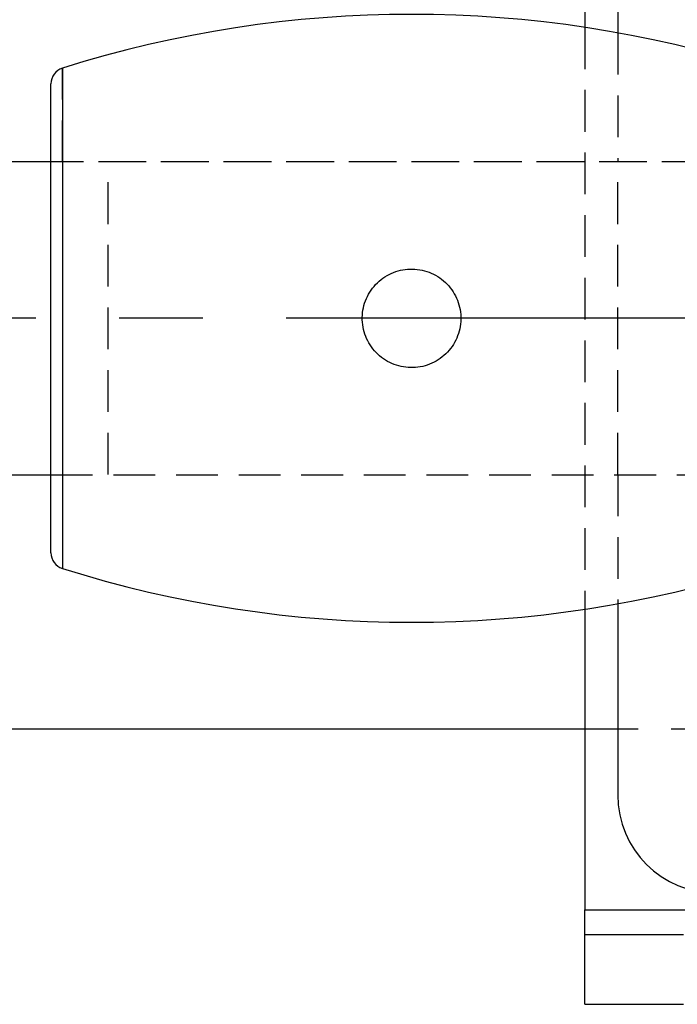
# Model space of a CAD drawing. Extents: x 63 to 798, y 53 to 570.
# Tile 4 of 28: x 178 to 218, y 241 to 301. Entities that reach past the tile are written whole.
import ezdxf

# ---------------------------------------------------------------- set-up
doc = ezdxf.new("R2010")
doc.units = 0
doc.header["$LTSCALE"] = 2
doc.linetypes.add('CENTERX2', pattern=[20.32, 12.7, -2.54, 2.54, -2.54])
doc.linetypes.add('HIDDEN', pattern=[1.905, 1.27, -0.635])
doc.layers.get('0').update_dxf_attribs({"linetype": 'CONTINUOUS'})
doc.layers.add('FORMATO', color=179, linetype='CONTINUOUS')
doc.styles.add('SLDTEXTSTYLE0', font='TXT', dxfattribs={"width": 0.75})
doc.dimstyles.new('SLDDIMSTYLE4', dxfattribs={"dimtxt": 7, "dimasz": 6.604, "dimexe": 0, "dimexo": 0.0625, "dimgap": 1.75, "dimtad": 1, "dimdec": 3, "dimrnd": 1e-09, "dimzin": 12, "dimtxsty": 'SLDTEXTSTYLE0', "dimsah": 1, "dimcen": 0.09, "dimazin": 3, "dimtfac": 1, "dimtdec": 3, "dimtofl": 0, "dimtmove": 0, "dimatfit": 3, "dimtolj": 1, "dimtzin": 12})

# ---------------------------------------------------------------- blocks, each defined once
blk = doc.blocks.new('_D_8')
at = {"layer": 'FORMATO'}
for p, q in [((174.213, 307.326), (174.213, 328.819)), ((216.003, 307.326), (172.213, 307.326)), ((174.213, 307.326), (174.213, 257.326)), ((216.003, 257.326), (172.213, 257.326))]:
    blk.add_line(p, q, dxfattribs=at)
for points in [[(174.213, 307.326), (173.197, 300.722), (175.229, 300.722)], [(174.213, 257.326), (175.229, 263.93), (173.197, 263.93)]]:
    blk.add_solid(points, dxfattribs=at)
at = {"layer": 'FORMATO', "insert": (165.19, 318.474), "char_height": 7, "attachment_point": 1, "rotation": 90, "style": 'SLDTEXTSTYLE0'}
blk.add_mtext('50', dxfattribs=at)
blk = doc.blocks.new('SW_CENTERMARKSYMBOL_7')
at = {"layer": 'FORMATO', "color": 0}
for p, q in [((0, 5), (0, 6.75)), ((0, 0), (0, 2.5)), ((-5, 0), (-6.75, 0)), ((0, 0), (-2.5, 0)), ((0, 0), (0, -2.5)), ((0, 0), (2.5, 0)), ((5, 0), (6.75, 0)), ((0, -5), (0, -6.75))]:
    blk.add_line(p, q, dxfattribs=at)

msp = doc.modelspace()

# ---------------------------------------------------------------- linework, layer by layer
at = {"color": 7, "linetype": 'CONTINUOUS'}
for p, q in [((212.7526, 318.326), (212.7526, 300.033)), ((214.7526, 311.326), (214.7526, 299.7012)), ((180.2526, 268.0549), (180.2526, 296.5971)), ((180.2526, 291.851), (114.9712, 291.851)), ((114.9712, 272.801), (180.2526, 272.801)), ((214.7526, 264.9507), (214.7526, 253.326)), ((212.7526, 264.6189), (212.7526, 246.326)), ((212.7526, 246.326), (312.7526, 246.326)), ((212.7526, 244.826), (212.7526, 246.326)), ((212.7526, 240.576), (212.7526, 244.826)), ((212.7526, 244.826), (218.7594, 244.826)), ((212.7526, 240.576), (218.7594, 240.576))]:
    msp.add_line(p, q, dxfattribs=at)
at = {"color": 7, "linetype": 'HIDDEN'}
for p, q in [((212.7526, 300.033), (212.7526, 264.6189)), ((214.7526, 299.7012), (214.7526, 291.826)), ((180.9515, 291.826), (180.9515, 297.5507)), ((219.9712, 291.851), (180.2526, 291.851)), ((224.1526, 291.851), (180.2526, 291.851)), ((183.7283, 272.826), (183.7283, 291.826)), ((214.7526, 272.826), (214.7526, 291.826)), ((180.2526, 272.801), (219.9712, 272.801)), ((180.2526, 272.801), (224.1526, 272.801)), ((214.7526, 272.826), (214.7526, 264.9507)), ((212.7526, 246.326), (312.7526, 246.326))]:
    msp.add_line(p, q, dxfattribs=at)
at = {"color": 8, "linetype": 'CONTINUOUS'}
msp.add_line((180.9515, 297.5507), (180.9515, 267.1013), dxfattribs=at)
at = {"color": 7, "linetype": 'CONTINUOUS'}
for centre, radius, start, end in [((202.2026, 230.247), 70.5789, 72.476502, 107.523498), ((181.2526, 296.5971), 1, 107.523498, 180), ((181.2526, 268.0549), 1, 180, 252.476502), ((202.2026, 334.4049), 70.5789, 252.476502, 287.523498), ((220.7526, 253.326), 6, 180, 270)]:
    msp.add_arc(centre, radius, start, end, dxfattribs=at)
msp.add_open_spline([(199.7384, 284.0371), (199.6255, 283.8744), (199.5303, 283.7033), (199.3742, 283.3449), (199.3128, 283.1555), (199.2293, 282.771), (199.2067, 282.5768), (199.1995, 282.1843), (199.2156, 281.9851), (199.2853, 281.5997), (199.3386, 281.4114), (199.4831, 281.044), (199.5733, 280.8682), (199.7845, 280.5396), (199.9072, 280.3844), (200.1808, 280.1008), (200.3297, 279.9743), (200.6509, 279.751), (200.8252, 279.6537), (201.1846, 279.4972), (201.3705, 279.437), (201.7549, 279.353), (201.9528, 279.33), (202.344, 279.3229), (202.5395, 279.3384), (202.9298, 279.4087), (203.1182, 279.4624), (203.4821, 279.6055), (203.6594, 279.6961), (203.9899, 279.9085), (204.143, 280.0297), (204.4253, 280.3016), (204.5546, 280.4535), (204.7778, 280.7746), (204.8732, 280.9452), (205.0311, 281.3069), (205.0919, 281.4951), (205.1753, 281.877), (205.1985, 282.0737), (205.2057, 282.4686), (205.19, 282.6636), (205.1207, 283.0492), (205.0662, 283.2414), (204.9227, 283.6064), (204.8338, 283.7803), (204.6215, 284.1113), (204.4982, 284.2672), (204.2272, 284.5484), (204.0782, 284.6757), (203.7533, 284.9018), (203.5823, 284.997), (203.2241, 285.1535), (203.0347, 285.215), (202.6503, 285.2989), (202.4561, 285.3217), (202.0637, 285.3292), (201.8644, 285.3133), (201.479, 285.244), (201.2907, 285.1908), (200.9231, 285.0466), (200.7472, 284.9566), (200.4185, 284.7457), (200.2633, 284.6234), (199.979, 284.3495), (199.8514, 284.1998), (199.7384, 284.0371)], degree=3, knots=[0, 0, 0, 0, 0.03125, 0.03125, 0.0625, 0.0625, 0.09375, 0.09375, 0.125, 0.125, 0.15625, 0.15625, 0.1875, 0.1875, 0.21875, 0.21875, 0.25, 0.25, 0.28125, 0.28125, 0.3125, 0.3125, 0.34375, 0.34375, 0.375, 0.375, 0.40625, 0.40625, 0.4375, 0.4375, 0.46875, 0.46875, 0.5, 0.5, 0.53125, 0.53125, 0.5625, 0.5625, 0.59375, 0.59375, 0.625, 0.625, 0.65625, 0.65625, 0.6875, 0.6875, 0.71875, 0.71875, 0.75, 0.75, 0.78125, 0.78125, 0.8125, 0.8125, 0.84375, 0.84375, 0.875, 0.875, 0.90625, 0.90625, 0.9375, 0.9375, 0.96875, 0.96875, 1, 1, 1, 1], dxfattribs=at)
at = {"layer": 'FORMATO', "linetype": 'CENTERX2'}
msp.add_line((219.9712, 282.326), (114.9712, 282.326), dxfattribs=at)

# ---------------------------------------------------------------- block references
at = {"layer": 'FORMATO'}
msp.add_blockref('SW_CENTERMARKSYMBOL_7', (224.7526, 257.326), dxfattribs=at)

# ---------------------------------------------------------------- dimensions: what is measured, and where the dimension line sits
dim = msp.add_linear_dim(base=(174.2133, 257.326), p1=(218.0026, 307.326), p2=(218.0026, 257.326), angle=90, dimstyle='SLDDIMSTYLE4', dxfattribs=at)
dim.commit()
dim.dimension.update_dxf_attribs({"geometry": '_D_8', "text_midpoint": (174.2133, 323.6465), "dimtype": 160})

doc.saveas('drawing.dxf')
